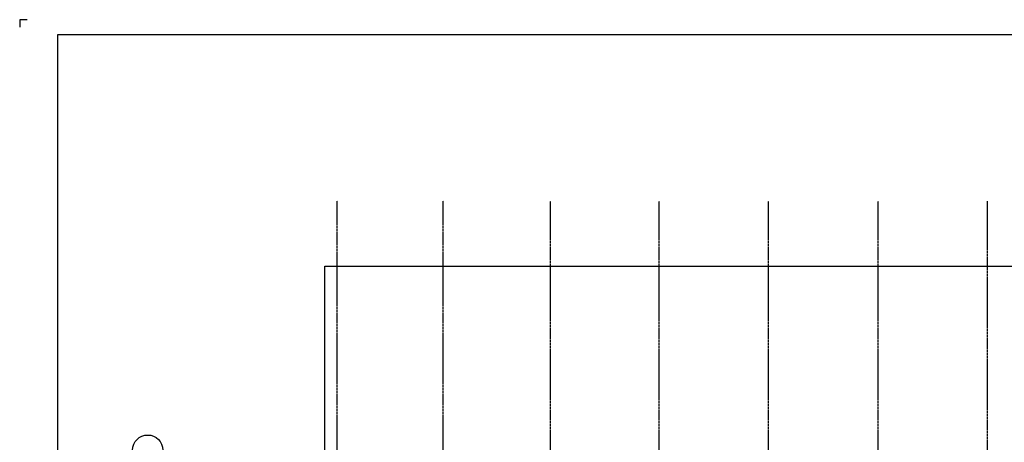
# Model space of a CAD drawing. Extents: x -257677 to 221252, y -185516 to 120782.
# Tile 75 of 171: x -7354 to 25307, y -104891 to -90861. Entities that reach past the tile are written whole.
import ezdxf

# ---------------------------------------------------------------- set-up
doc = ezdxf.new("R2010")
doc.units = 0
doc.header["$LTSCALE"] = 50
doc.linetypes.add('CENTER', pattern=[2, 1.25, -0.25, 0.25, -0.25])
for name, color, linetype in [('BOUW', 1, 'CONTINUOUS'), ('KADER', 7, 'CONTINUOUS'), ('STRAMIEN', 2, 'CENTER')]:
    doc.layers.add(name, color=color, linetype=linetype)

# ---------------------------------------------------------------- blocks, each defined once
blk = doc.blocks.new('KADERA0')
at = {"layer": 'KADER', "color": 1}
for p, q in [((5, 841), (0, 841)), ((0, 841), (0, 836))]:
    blk.add_line(p, q, dxfattribs=at)
at = {"layer": 'KADER', "color": 4}
for p, q in [((25, 831), (25, 10)), ((1179, 831), (25, 831))]:
    blk.add_line(p, q, dxfattribs=at)

msp = doc.modelspace()

# ---------------------------------------------------------------- linework, layer by layer
at = {"layer": 'BOUW', "linetype": 'Continuous'}
msp.add_lwpolyline([(2765.99204, -106700.92783), (2765.99204, -99045.92783), (35919.99204, -99045.92783), (35924.99204, -107226.02783)], dxfattribs=at)
at = {"layer": 'STRAMIEN'}
for points in [[(3174.69204, -126650.26888), (3174.69204, -96873.26888)], [(6691.69204, -126650.26888), (6691.69204, -96873.26888)], [(10257.69204, -126659.26888), (10257.69204, -96882.26888)], [(13860.69204, -126659.26888), (13860.69204, -96882.26888)], [(17488.69204, -126659.26888), (17488.69204, -96882.26888)], [(21122.69204, -126659.26888), (21122.69204, -96882.26888)], [(24751.69204, -126691.26888), (24751.69204, -96882.26888)]]:
    msp.add_lwpolyline(points, dxfattribs=at)
at = {"layer": 'STRAMIEN', "color": 2, "linetype": 'Continuous'}
msp.add_circle((-3107.00796, -105147.66888), 500, dxfattribs=at)

# ---------------------------------------------------------------- block references
at = {"layer": 'KADER', "color": 2, "linetype": 'Continuous', "xscale": 50, "yscale": 50, "zscale": 50}
msp.add_blockref('KADERA0', (-7354.00796, -132910.66888), dxfattribs=at)

doc.saveas('drawing.dxf')
